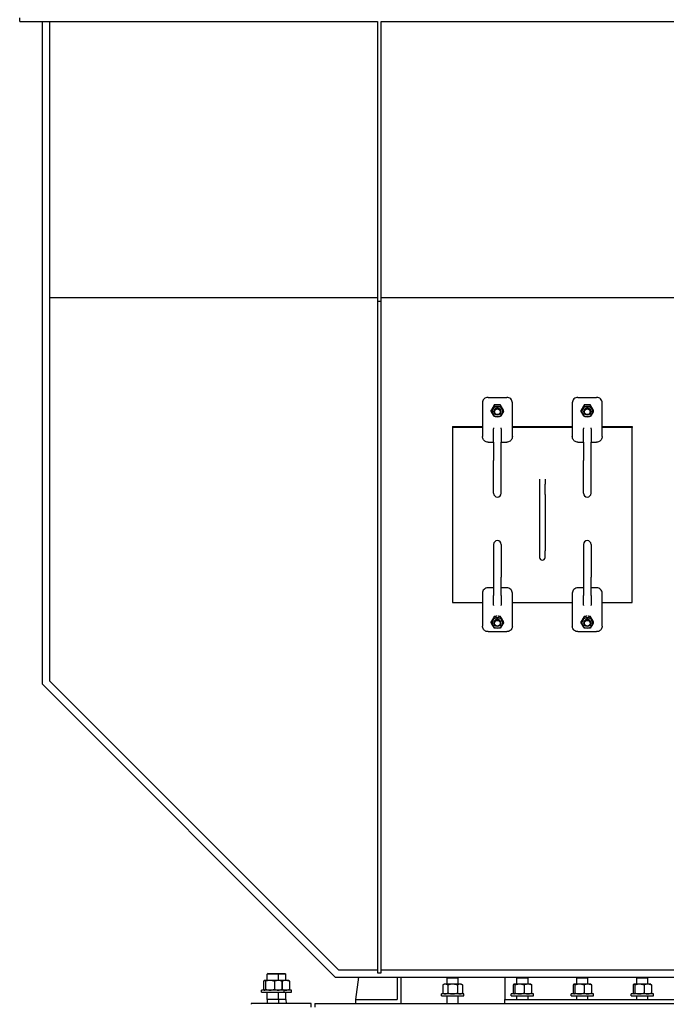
# Model space of a CAD drawing. Header units: inches. Extents: x 24 to 1128, y -94 to 748.
# Tile 222 of 256: x 388 to 431, y 237 to 303. Entities that reach past the tile are written whole.
import ezdxf

# ---------------------------------------------------------------- set-up
doc = ezdxf.new("R2010")
doc.units = ezdxf.units.IN
doc.header["$LTSCALE"] = 32
doc.header["$MEASUREMENT"] = 0
doc.layers.add('Visible (ANSI)', color=7, linetype='Continuous', lineweight=30)

msp = doc.modelspace()

# ---------------------------------------------------------------- linework, layer by layer
at = {"layer": 'Visible (ANSI)'}
for p, q in [((387.93139, 302.81362), (387.93139, 303.06362)), ((387.93139, 302.81362), (411.80639, 302.81362)), ((389.43139, 302.81362), (389.43139, 258.62562)), ((389.93139, 302.81362), (389.93139, 284.38656)), ((411.80639, 302.81362), (411.80639, 284.15124)), ((412.05639, 284.15124), (412.05639, 302.81362)), ((412.05639, 302.81362), (433.55639, 302.81362)), ((411.80639, 284.38656), (389.93139, 284.38656)), ((389.93139, 284.38656), (389.93139, 258.83273)), ((411.80639, 284.15124), (411.80639, 239.3494)), ((411.80639, 284.15124), (412.05639, 284.15124)), ((433.55639, 284.38656), (412.05639, 284.38656)), ((412.05639, 239.3494), (412.05639, 284.15124)), ((418.80639, 277.37692), (418.80639, 277.31889)), ((418.80639, 277.31889), (418.80639, 275.98144)), ((419.18139, 277.74168), (420.43139, 277.74168)), ((419.60182, 277.148), (419.60182, 277.23483)), ((420.01097, 277.148), (420.01097, 277.23483)), ((420.80639, 277.31889), (420.80639, 277.37692)), ((420.80639, 275.98144), (420.80639, 277.31889)), ((424.80639, 277.37692), (424.80639, 277.31889)), ((424.80639, 277.31889), (424.80639, 275.98144)), ((425.18139, 277.74168), (426.43139, 277.74168)), ((425.60182, 277.148), (425.60182, 277.23483)), ((426.01097, 277.148), (426.01097, 277.23483)), ((426.80639, 277.31889), (426.80639, 277.37692)), ((426.80639, 275.98144), (426.80639, 277.31889)), ((419.39725, 276.80334), (419.39725, 276.89017)), ((419.57017, 276.79741), (419.57017, 276.78937)), ((420.04261, 276.79741), (420.04261, 276.78937)), ((420.21554, 276.80334), (420.21554, 276.89017)), ((425.39725, 276.80334), (425.39725, 276.89017)), ((425.57017, 276.79741), (425.57017, 276.78937)), ((426.04261, 276.79741), (426.04261, 276.78937)), ((426.21554, 276.80334), (426.21554, 276.89017)), ((418.80639, 275.98144), (418.80639, 275.13034)), ((420.80639, 275.13034), (420.80639, 275.98144)), ((424.80639, 275.98144), (424.80639, 275.13034)), ((426.80639, 275.13034), (426.80639, 275.98144)), ((416.80639, 275.7963), (416.80639, 275.73827)), ((416.80639, 275.7963), (418.80639, 275.7963)), ((418.80639, 275.73827), (416.80639, 275.73827)), ((416.80639, 275.73827), (416.80639, 264.066)), ((419.55639, 275.72186), (419.55639, 275.64954)), ((419.55639, 274.74763), (419.55639, 275.64954)), ((420.05639, 275.64954), (420.05639, 275.72186)), ((420.05639, 275.64954), (420.05639, 274.74763)), ((420.80639, 275.7963), (424.80639, 275.7963)), ((424.80639, 275.73827), (420.80639, 275.73827)), ((425.55639, 275.72186), (425.55639, 275.64954)), ((425.55639, 274.74763), (425.55639, 275.64954)), ((426.05639, 275.64954), (426.05639, 275.72186)), ((426.05639, 275.64954), (426.05639, 274.74763)), ((426.80639, 275.7963), (428.80639, 275.7963)), ((428.80639, 275.73827), (426.80639, 275.73827)), ((428.80639, 275.7963), (428.80639, 275.73827)), ((428.80639, 264.066), (428.80639, 275.73827)), ((419.18139, 274.75875), (419.5456, 274.75875)), ((419.55639, 274.74763), (419.55639, 273.5394)), ((420.05639, 273.5394), (420.05639, 274.74763)), ((420.06718, 274.75875), (420.43139, 274.75875)), ((425.18139, 274.75875), (425.5456, 274.75875)), ((425.55639, 274.74763), (425.55639, 273.5394)), ((426.05639, 273.5394), (426.05639, 274.74763)), ((426.06718, 274.75875), (426.43139, 274.75875)), ((419.55639, 271.34322), (419.55639, 273.5394)), ((420.05639, 271.34322), (420.05639, 273.5394)), ((425.55639, 271.34322), (425.55639, 273.5394)), ((426.05639, 271.34322), (426.05639, 273.5394)), ((422.61889, 272.29034), (422.61889, 271.94797)), ((422.61889, 271.94797), (422.61889, 271.27027)), ((422.99389, 272.29034), (422.99389, 271.94797)), ((422.99389, 271.27027), (422.99389, 271.94797)), ((422.61889, 271.27027), (422.61889, 267.5011)), ((422.99389, 271.27027), (422.99389, 267.5011)), ((419.55639, 267.9388), (419.55639, 265.74262)), ((420.05639, 267.9388), (420.05639, 265.74262)), ((422.61889, 267.5011), (422.61889, 267.06917)), ((422.99389, 267.06917), (422.99389, 267.5011)), ((425.55639, 267.9388), (425.55639, 265.74262)), ((426.05639, 267.9388), (426.05639, 265.74262)), ((419.55639, 265.74262), (419.55639, 264.53439)), ((420.05639, 264.53439), (420.05639, 265.74262)), ((425.55639, 265.74262), (425.55639, 264.53439)), ((426.05639, 264.53439), (426.05639, 265.74262)), ((419.55639, 265.03869), (419.18139, 265.03869)), ((420.43139, 265.03869), (420.05639, 265.03869)), ((425.55639, 265.03869), (425.18139, 265.03869)), ((426.43139, 265.03869), (426.05639, 265.03869)), ((416.80639, 264.066), (418.80639, 264.066)), ((418.80639, 264.67393), (418.80639, 263.82283)), ((419.55639, 263.8762), (419.55639, 264.53439)), ((420.05639, 264.53439), (420.05639, 263.8762)), ((420.80639, 263.82283), (420.80639, 264.67393)), ((420.80639, 264.066), (424.80639, 264.066)), ((424.80639, 264.67393), (424.80639, 263.82283)), ((425.55639, 263.8762), (425.55639, 264.53439)), ((426.05639, 264.53439), (426.05639, 263.8762)), ((426.80639, 263.82283), (426.80639, 264.67393)), ((426.80639, 264.066), (428.80639, 264.066)), ((418.80639, 263.82283), (418.80639, 262.48538)), ((419.55639, 263.8762), (419.55639, 263.8503)), ((420.05639, 263.8503), (420.05639, 263.8762)), ((420.80639, 262.48538), (420.80639, 263.82283)), ((424.80639, 263.82283), (424.80639, 262.48538)), ((425.55639, 263.8762), (425.55639, 263.8503)), ((426.05639, 263.8503), (426.05639, 263.8762)), ((426.80639, 262.48538), (426.80639, 263.82283)), ((419.39725, 262.69935), (419.39725, 262.78618)), ((419.60182, 263.044), (419.60182, 263.13083)), ((420.01097, 263.044), (420.01097, 263.13083)), ((420.21554, 262.69935), (420.21554, 262.78618)), ((425.39725, 262.69935), (425.39725, 262.78618)), ((425.60182, 263.044), (425.60182, 263.13083)), ((426.01097, 263.044), (426.01097, 263.13083)), ((426.21554, 262.69935), (426.21554, 262.78618)), ((419.18139, 262.11379), (420.43139, 262.11379)), ((419.57017, 262.69342), (419.57017, 262.68538)), ((420.04261, 262.69342), (420.04261, 262.68538)), ((425.18139, 262.11379), (426.43139, 262.11379)), ((425.57017, 262.69342), (425.57017, 262.68538)), ((426.04261, 262.69342), (426.04261, 262.68538)), ((389.93139, 258.83273), (409.2005, 239.56362)), ((389.43139, 258.62562), (408.99339, 239.06362)), ((404.50724, 239.31362), (404.44589, 239.25412)), ((404.44589, 238.84522), (404.44589, 239.25412)), ((405.19589, 239.25412), (404.44589, 239.25412)), ((404.50724, 239.31362), (405.13455, 239.31362)), ((405.13455, 239.31362), (405.63455, 239.31362)), ((405.13455, 239.31362), (405.19589, 239.25412)), ((405.69589, 239.25412), (405.19589, 239.25412)), ((405.19589, 238.84522), (405.19589, 239.25412)), ((405.63455, 239.31362), (405.69589, 239.25412)), ((405.69589, 238.84522), (405.69589, 239.25412)), ((409.2005, 239.56362), (411.80639, 239.56362)), ((411.80639, 239.3494), (412.05639, 239.3494)), ((412.05639, 239.56362), (433.55639, 239.56362)), ((404.20992, 238.79498), (404.20992, 238.25447)), ((404.25839, 238.84522), (404.24943, 238.84005)), ((404.26722, 238.84522), (404.25839, 238.84522)), ((404.62999, 238.84522), (404.26722, 238.84522)), ((404.32451, 238.79498), (404.32451, 238.25447)), ((405.18367, 238.84522), (404.62999, 238.84522)), ((404.93547, 238.79498), (404.93547, 238.25447)), ((405.38339, 238.84522), (405.18367, 238.84522)), ((405.68367, 238.84522), (405.38339, 238.84522)), ((405.38339, 238.84522), (405.39236, 238.84005)), ((405.43186, 238.79498), (405.43186, 238.25447)), ((405.43547, 238.79498), (405.43547, 238.25447)), ((405.88339, 238.84522), (405.68367, 238.84522)), ((405.88339, 238.84522), (405.89236, 238.84005)), ((405.93186, 238.79498), (405.93186, 238.25447)), ((408.99339, 239.06362), (436.61939, 239.06362)), ((410.36889, 237.56362), (410.56597, 239.06362)), ((413.11889, 239.06362), (413.11889, 237.56362)), ((413.36889, 239.06362), (413.36889, 237.31362)), ((416.25839, 238.59522), (416.17137, 238.54498)), ((416.17137, 238.54498), (416.17137, 238.00447)), ((416.33375, 238.59522), (416.25839, 238.59522)), ((416.82089, 238.59522), (416.33375, 238.59522)), ((416.50724, 239.06362), (416.44589, 239.00412)), ((416.44589, 238.59522), (416.44589, 239.00412)), ((417.19589, 239.00412), (416.44589, 239.00412)), ((416.49613, 238.54498), (416.49613, 238.00447)), ((417.30803, 238.59522), (416.82089, 238.59522)), ((417.13455, 239.06362), (417.19589, 239.00412)), ((417.14565, 238.54498), (417.14565, 238.00447)), ((417.19589, 238.59522), (417.19589, 239.00412)), ((417.38339, 238.59522), (417.30803, 238.59522)), ((417.38339, 238.59522), (417.47041, 238.54498)), ((417.47041, 238.54498), (417.47041, 238.00447)), ((420.30639, 239.06362), (420.30639, 237.56362)), ((420.86617, 238.54498), (420.86617, 238.00447)), ((420.91464, 238.59522), (420.90568, 238.59005)), ((420.92347, 238.59522), (420.91464, 238.59522)), ((421.28624, 238.59522), (420.92347, 238.59522)), ((420.98076, 238.54498), (420.98076, 238.00447)), ((421.16349, 239.06362), (421.10214, 239.00412)), ((421.10214, 238.59522), (421.10214, 239.00412)), ((421.85214, 239.00412), (421.10214, 239.00412)), ((421.83992, 238.59522), (421.28624, 238.59522)), ((421.59172, 238.54498), (421.59172, 238.00447)), ((421.7908, 239.06362), (421.85214, 239.00412)), ((422.03964, 238.59522), (421.83992, 238.59522)), ((421.85214, 238.59522), (421.85214, 239.00412)), ((422.03964, 238.59522), (422.04861, 238.59005)), ((422.08811, 238.54498), (422.08811, 238.00447)), ((424.86617, 238.54498), (424.86617, 238.00447)), ((424.91464, 238.59522), (424.90568, 238.59005)), ((424.92347, 238.59522), (424.91464, 238.59522)), ((425.28624, 238.59522), (424.92347, 238.59522)), ((424.98076, 238.54498), (424.98076, 238.00447)), ((425.16349, 239.06362), (425.10214, 239.00412)), ((425.10214, 238.59522), (425.10214, 239.00412)), ((425.85214, 239.00412), (425.10214, 239.00412)), ((425.83992, 238.59522), (425.28624, 238.59522)), ((425.59172, 238.54498), (425.59172, 238.00447)), ((425.7908, 239.06362), (425.85214, 239.00412)), ((426.03964, 238.59522), (425.83992, 238.59522)), ((425.85214, 238.59522), (425.85214, 239.00412)), ((426.03964, 238.59522), (426.04861, 238.59005)), ((426.08811, 238.54498), (426.08811, 238.00447)), ((428.86617, 238.54498), (428.86617, 238.00447)), ((428.91464, 238.59522), (428.90568, 238.59005)), ((428.92347, 238.59522), (428.91464, 238.59522)), ((429.28624, 238.59522), (428.92347, 238.59522)), ((428.98076, 238.54498), (428.98076, 238.00447)), ((429.16349, 239.06362), (429.10214, 239.00412)), ((429.10214, 238.59522), (429.10214, 239.00412)), ((429.85214, 239.00412), (429.10214, 239.00412)), ((429.83992, 238.59522), (429.28624, 238.59522)), ((429.59172, 238.54498), (429.59172, 238.00447)), ((429.7908, 239.06362), (429.85214, 239.00412)), ((430.03964, 238.59522), (429.83992, 238.59522)), ((429.85214, 238.59522), (429.85214, 239.00412)), ((430.03964, 238.59522), (430.04861, 238.59005)), ((430.08811, 238.54498), (430.08811, 238.00447)), ((404.07089, 238.06362), (404.07089, 238.20422)), ((405.57089, 238.20422), (404.07089, 238.20422)), ((404.07089, 238.06362), (405.57089, 238.06362)), ((404.25839, 238.20422), (404.24943, 238.2094)), ((404.44589, 237.56362), (404.44589, 238.06362)), ((405.19589, 237.56362), (405.19589, 238.06362)), ((405.38339, 238.20422), (405.39236, 238.2094)), ((406.07089, 238.20422), (405.57089, 238.20422)), ((405.57089, 238.06362), (405.57089, 238.20422)), ((405.57089, 238.06362), (406.07089, 238.06362)), ((405.69589, 237.56362), (405.69589, 238.06362)), ((405.88339, 238.20422), (405.89236, 238.2094)), ((406.07089, 238.06362), (406.07089, 238.20422)), ((416.07089, 237.81362), (416.07089, 237.95422)), ((417.57089, 237.95422), (416.07089, 237.95422)), ((416.07089, 237.81362), (417.57089, 237.81362)), ((416.25839, 237.95422), (416.17137, 238.00447)), ((416.44589, 237.31362), (416.44589, 237.81362)), ((417.19589, 237.31362), (417.19589, 237.81362)), ((417.38339, 237.95422), (417.47041, 238.00447)), ((417.57089, 237.81362), (417.57089, 237.95422)), ((420.72714, 237.81362), (420.72714, 237.95422)), ((422.22714, 237.95422), (420.72714, 237.95422)), ((420.72714, 237.81362), (422.22714, 237.81362)), ((420.91464, 237.95422), (420.90568, 237.9594)), ((421.10214, 237.56362), (421.10214, 237.81362)), ((421.85214, 237.56362), (421.85214, 237.81362)), ((422.03964, 237.95422), (422.04861, 237.9594)), ((422.22714, 237.81362), (422.22714, 237.95422)), ((424.72714, 237.81362), (424.72714, 237.95422)), ((426.22714, 237.95422), (424.72714, 237.95422)), ((424.72714, 237.81362), (426.22714, 237.81362)), ((424.91464, 237.95422), (424.90568, 237.9594)), ((425.10214, 237.56362), (425.10214, 237.81362)), ((425.85214, 237.56362), (425.85214, 237.81362)), ((426.03964, 237.95422), (426.04861, 237.9594)), ((426.22714, 237.81362), (426.22714, 237.95422)), ((428.72714, 237.81362), (428.72714, 237.95422)), ((430.22714, 237.95422), (428.72714, 237.95422)), ((428.72714, 237.81362), (430.22714, 237.81362)), ((428.91464, 237.95422), (428.90568, 237.9594)), ((429.10214, 237.56362), (429.10214, 237.81362)), ((429.85214, 237.56362), (429.85214, 237.81362)), ((430.03964, 237.95422), (430.04861, 237.9594)), ((430.22714, 237.81362), (430.22714, 237.95422)), ((407.38339, 237.31362), (403.38339, 237.31362)), ((403.38339, 237.31362), (403.38339, 237.25362)), ((404.44589, 237.56362), (404.43689, 237.31362)), ((405.19589, 237.56362), (404.44589, 237.56362)), ((405.69589, 237.56362), (405.19589, 237.56362)), ((405.19589, 237.56362), (405.20489, 237.31362)), ((405.69589, 237.56362), (405.70489, 237.31362)), ((407.38339, 237.06362), (407.38339, 237.31362)), ((407.63339, 237.31362), (472.38339, 237.31362)), ((407.63339, 237.31362), (407.63339, 237.06362)), ((410.36889, 237.31362), (410.36889, 237.56362)), ((410.36889, 237.56362), (413.11889, 237.56362)), ((420.30639, 237.56362), (467.12709, 237.56362)), ((420.30639, 237.31362), (420.30639, 237.56362))]:
    msp.add_line(p, q, dxfattribs=at)
for centre, radius, start, end in [((419.80639, 271.34322), 0.25, 180, 0), ((425.80639, 271.34322), 0.25, 180, 0), ((419.80639, 267.9388), 0.25, 0, 180), ((425.80639, 267.9388), 0.25, 0, 180), ((422.80639, 267.06917), 0.1875, 180, 0)]:
    msp.add_arc(centre, radius, start, end, dxfattribs=at)
for centre, major_axis, start_param, end_param in [((419.18139, 277.37692), (-0.375, 0), 4.71238898, 6.28318531), ((420.43139, 277.37692), (0.375, 0), 0, 1.57079633), ((425.18139, 277.37692), (-0.375, 0), 4.71238898, 6.28318531), ((426.43139, 277.37692), (0.375, 0), 0, 1.57079633), ((419.80639, 276.79741), (-0.35433, 0), 5.75958653, 6.80678408), ((419.80639, 276.79741), (-0.35433, 0), 4.71238898, 5.75958653), ((419.80639, 276.79741), (0.35433, 0), 3.66519143, 4.71238898), ((419.80639, 276.79741), (0.23623, 0), 6.2747142, 9.43324907), ((419.80639, 276.79741), (-0.35433, 0), 3.66519143, 4.71238898), ((419.80639, 276.79741), (0.35433, 0), 4.71238898, 5.75958653), ((419.80639, 276.79741), (0.35433, 0), 5.75958653, 6.80678408), ((425.80639, 276.79741), (-0.35433, 0), 5.75958653, 6.80678408), ((425.80639, 276.79741), (-0.35433, 0), 4.71238898, 5.75958653), ((425.80639, 276.79741), (0.35433, 0), 3.66519143, 4.71238898), ((425.80639, 276.79741), (0.23623, 0), 6.2747142, 9.43324907), ((425.80639, 276.79741), (-0.35433, 0), 3.66519143, 4.71238898), ((425.80639, 276.79741), (0.35433, 0), 4.71238898, 5.75958653), ((425.80639, 276.79741), (0.35433, 0), 5.75958653, 6.80678408), ((419.18139, 264.67393), (-0.375, 0), 4.71238898, 6.28318531), ((420.43139, 264.67393), (0.375, 0), 0, 1.57079633), ((425.18139, 264.67393), (-0.375, 0), 4.71238898, 6.28318531), ((426.43139, 264.67393), (0.375, 0), 0, 1.57079633), ((419.80639, 262.69342), (-0.35433, 0), 5.75958653, 6.80678408), ((419.80639, 262.69342), (-0.35433, 0), 4.71238898, 5.75958653), ((419.80639, 262.69342), (0.23623, 0), 6.2747142, 9.43324907), ((419.80639, 262.69342), (-0.35433, 0), 3.66519143, 4.71238898), ((419.80639, 262.69342), (0.35433, 0), 5.75958653, 6.80678408), ((425.80639, 262.69342), (-0.35433, 0), 5.75958653, 6.80678408), ((425.80639, 262.69342), (-0.35433, 0), 4.71238898, 5.75958653), ((425.80639, 262.69342), (0.23623, 0), 6.2747142, 9.43324907), ((425.80639, 262.69342), (-0.35433, 0), 3.66519143, 4.71238898), ((425.80639, 262.69342), (0.35433, 0), 5.75958653, 6.80678408), ((419.80639, 262.69342), (0.35433, 0), 3.66519143, 4.71238898), ((419.80639, 262.69342), (0.35433, 0), 4.71238898, 5.75958653), ((425.80639, 262.69342), (0.35433, 0), 3.66519143, 4.71238898), ((425.80639, 262.69342), (0.35433, 0), 4.71238898, 5.75958653)]:
    msp.add_ellipse(centre, major_axis=major_axis, ratio=0.97268924, start_param=start_param, end_param=end_param, dxfattribs=at)
for centre, major_axis in [((419.80639, 276.78937), (-0.23622, 0)), ((419.80639, 276.77956), (-0.19396, 0)), ((425.80639, 276.78937), (-0.23622, 0)), ((425.80639, 276.77956), (-0.19396, 0)), ((419.80639, 262.68538), (-0.23622, 0)), ((419.80639, 262.67557), (-0.19396, 0)), ((425.80639, 262.68538), (-0.23622, 0)), ((425.80639, 262.67557), (-0.19396, 0))]:
    msp.add_ellipse(centre, major_axis=major_axis, ratio=0.97268924, dxfattribs=at)
for points, weights in [([(419.60182, 277.23483), (419.54701, 277.14841), (419.49953, 277.06843)], [1, 1.0379548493, 1]), ([(419.80639, 277.24076), (419.71145, 277.24076), (419.60182, 277.23483)], [1, 1.0379548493, 1]), ([(420.01097, 277.23483), (419.90134, 277.24076), (419.80639, 277.24076)], [1, 1.0379548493, 1]), ([(420.11325, 277.06843), (420.06578, 277.14841), (420.01097, 277.23483)], [1, 1.0379548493, 1]), ([(425.60182, 277.23483), (425.54701, 277.14841), (425.49953, 277.06843)], [1, 1.0379548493, 1]), ([(425.80639, 277.24076), (425.71145, 277.24076), (425.60182, 277.23483)], [1, 1.0379548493, 1]), ([(426.01097, 277.23483), (425.90134, 277.24076), (425.80639, 277.24076)], [1, 1.0379548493, 1]), ([(426.11325, 277.06843), (426.06578, 277.14841), (426.01097, 277.23483)], [1, 1.0379548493, 1]), ([(419.49953, 277.06843), (419.45206, 276.98845), (419.39725, 276.89017)], [1, 1.0379548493, 1]), ([(419.39725, 276.80334), (419.45206, 276.88976), (419.49953, 276.96974)], [1, 1.0379548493, 1]), ([(419.49953, 276.62508), (419.45206, 276.70506), (419.39725, 276.80334)], [1, 1.0379548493, 1]), ([(419.49953, 276.96974), (419.54701, 277.04972), (419.60182, 277.148)], [1, 1.0379548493, 1]), ([(419.60182, 276.45869), (419.54701, 276.54511), (419.49953, 276.62508)], [1, 1.0379548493, 1]), ([(419.60182, 277.148), (419.71145, 277.14207), (419.80639, 277.14207)], [1, 1.0379548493, 1]), ([(419.80639, 277.14207), (419.90134, 277.14207), (420.01097, 277.148)], [1, 1.0379548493, 1]), ([(420.01097, 277.148), (420.06578, 277.04972), (420.11325, 276.96974)], [1, 1.0379548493, 1]), ([(420.11325, 276.62508), (420.06578, 276.54511), (420.01097, 276.45869)], [1, 1.0379548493, 1]), ([(420.21554, 276.89017), (420.16072, 276.98845), (420.11325, 277.06843)], [1, 1.0379548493, 1]), ([(420.11325, 276.96974), (420.16072, 276.88976), (420.21554, 276.80334)], [1, 1.0379548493, 1]), ([(420.21554, 276.80334), (420.16072, 276.70506), (420.11325, 276.62508)], [1, 1.0379548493, 1]), ([(425.49953, 277.06843), (425.45206, 276.98845), (425.39725, 276.89017)], [1, 1.0379548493, 1]), ([(425.39725, 276.80334), (425.45206, 276.88976), (425.49953, 276.96974)], [1, 1.0379548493, 1]), ([(425.49953, 276.62508), (425.45206, 276.70506), (425.39725, 276.80334)], [1, 1.0379548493, 1]), ([(425.49953, 276.96974), (425.54701, 277.04972), (425.60182, 277.148)], [1, 1.0379548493, 1]), ([(425.60182, 276.45869), (425.54701, 276.54511), (425.49953, 276.62508)], [1, 1.0379548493, 1]), ([(425.60182, 277.148), (425.71145, 277.14207), (425.80639, 277.14207)], [1, 1.0379548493, 1]), ([(425.80639, 277.14207), (425.90134, 277.14207), (426.01097, 277.148)], [1, 1.0379548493, 1]), ([(426.01097, 277.148), (426.06578, 277.04972), (426.11325, 276.96974)], [1, 1.0379548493, 1]), ([(426.11325, 276.62508), (426.06578, 276.54511), (426.01097, 276.45869)], [1, 1.0379548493, 1]), ([(426.21554, 276.89017), (426.16072, 276.98845), (426.11325, 277.06843)], [1, 1.0379548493, 1]), ([(426.11325, 276.96974), (426.16072, 276.88976), (426.21554, 276.80334)], [1, 1.0379548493, 1]), ([(426.21554, 276.80334), (426.16072, 276.70506), (426.11325, 276.62508)], [1, 1.0379548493, 1]), ([(419.80639, 276.45276), (419.71145, 276.45276), (419.60182, 276.45869)], [1, 1.0379548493, 1]), ([(420.01097, 276.45869), (419.90134, 276.45276), (419.80639, 276.45276)], [1, 1.0379548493, 1]), ([(425.80639, 276.45276), (425.71145, 276.45276), (425.60182, 276.45869)], [1, 1.0379548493, 1]), ([(426.01097, 276.45869), (425.90134, 276.45276), (425.80639, 276.45276)], [1, 1.0379548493, 1]), ([(419.49953, 262.96444), (419.45206, 262.88446), (419.39725, 262.78618)], [1, 1.0379548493, 1]), ([(419.39725, 262.69935), (419.45206, 262.78577), (419.49953, 262.86574)], [1, 1.0379548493, 1]), ([(419.60182, 263.13083), (419.54701, 263.04441), (419.49953, 262.96444)], [1, 1.0379548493, 1]), ([(419.49953, 262.86574), (419.54701, 262.94572), (419.60182, 263.044)], [1, 1.0379548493, 1]), ([(419.76625, 263.13652), (419.68968, 263.13559), (419.60182, 263.13083)], [1.01235314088, 1.03018955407, 1]), ([(419.60182, 263.044), (419.71145, 263.03807), (419.80639, 263.03807)], [1, 1.0379548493, 1]), ([(419.80639, 263.03807), (419.90134, 263.03807), (420.01097, 263.044)], [1, 1.0379548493, 1]), ([(420.01097, 263.13083), (419.92311, 263.13559), (419.84653, 263.13652)], [1, 1.03018955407, 1.01235314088]), ([(420.11325, 262.96444), (420.06578, 263.04441), (420.01097, 263.13083)], [1, 1.0379548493, 1]), ([(420.01097, 263.044), (420.06578, 262.94572), (420.11325, 262.86574)], [1, 1.0379548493, 1]), ([(420.21554, 262.78618), (420.16072, 262.88446), (420.11325, 262.96444)], [1, 1.0379548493, 1]), ([(420.11325, 262.86574), (420.16072, 262.78577), (420.21554, 262.69935)], [1, 1.0379548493, 1]), ([(425.49953, 262.96444), (425.45206, 262.88446), (425.39725, 262.78618)], [1, 1.0379548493, 1]), ([(425.39725, 262.69935), (425.45206, 262.78577), (425.49953, 262.86574)], [1, 1.0379548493, 1]), ([(425.60182, 263.13083), (425.54701, 263.04441), (425.49953, 262.96444)], [1, 1.0379548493, 1]), ([(425.49953, 262.86574), (425.54701, 262.94572), (425.60182, 263.044)], [1, 1.0379548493, 1]), ([(425.76625, 263.13652), (425.68968, 263.13559), (425.60182, 263.13083)], [1.01235314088, 1.03018955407, 1]), ([(425.60182, 263.044), (425.71145, 263.03807), (425.80639, 263.03807)], [1, 1.0379548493, 1]), ([(425.80639, 263.03807), (425.90134, 263.03807), (426.01097, 263.044)], [1, 1.0379548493, 1]), ([(426.01097, 263.13083), (425.92311, 263.13559), (425.84653, 263.13652)], [1, 1.03018955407, 1.01235314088]), ([(426.11325, 262.96444), (426.06578, 263.04441), (426.01097, 263.13083)], [1, 1.0379548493, 1]), ([(426.01097, 263.044), (426.06578, 262.94572), (426.11325, 262.86574)], [1, 1.0379548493, 1]), ([(426.21554, 262.78618), (426.16072, 262.88446), (426.11325, 262.96444)], [1, 1.0379548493, 1]), ([(426.11325, 262.86574), (426.16072, 262.78577), (426.21554, 262.69935)], [1, 1.0379548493, 1]), ([(419.49953, 262.52109), (419.45206, 262.60107), (419.39725, 262.69935)], [1, 1.0379548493, 1]), ([(419.60182, 262.3547), (419.54701, 262.44111), (419.49953, 262.52109)], [1, 1.0379548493, 1]), ([(419.80639, 262.34876), (419.71145, 262.34876), (419.60182, 262.3547)], [1, 1.0379548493, 1]), ([(420.01097, 262.3547), (419.90134, 262.34876), (419.80639, 262.34876)], [1, 1.0379548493, 1]), ([(420.11325, 262.52109), (420.06578, 262.44111), (420.01097, 262.3547)], [1, 1.0379548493, 1]), ([(420.21554, 262.69935), (420.16072, 262.60107), (420.11325, 262.52109)], [1, 1.0379548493, 1]), ([(425.49953, 262.52109), (425.45206, 262.60107), (425.39725, 262.69935)], [1, 1.0379548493, 1]), ([(425.60182, 262.3547), (425.54701, 262.44111), (425.49953, 262.52109)], [1, 1.0379548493, 1]), ([(425.80639, 262.34876), (425.71145, 262.34876), (425.60182, 262.3547)], [1, 1.0379548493, 1]), ([(426.01097, 262.3547), (425.90134, 262.34876), (425.80639, 262.34876)], [1, 1.0379548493, 1]), ([(426.11325, 262.52109), (426.06578, 262.44111), (426.01097, 262.3547)], [1, 1.0379548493, 1]), ([(426.21554, 262.69935), (426.16072, 262.60107), (426.11325, 262.52109)], [1, 1.0379548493, 1]), ([(404.26722, 238.84522), (404.24063, 238.84522), (404.20992, 238.79498)], [1, 1.0379548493, 1]), ([(404.32451, 238.79498), (404.2938, 238.84522), (404.26722, 238.84522)], [1, 1.0379548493, 1]), ([(404.62999, 238.84522), (404.48821, 238.84522), (404.32451, 238.79498)], [1, 1.0379548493, 1]), ([(404.93547, 238.79498), (404.77177, 238.84522), (404.62999, 238.84522)], [1, 1.0379548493, 1]), ([(405.18367, 238.84522), (405.06848, 238.84522), (404.93547, 238.79498)], [1, 1.0379548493, 1]), ([(405.43186, 238.79498), (405.29886, 238.84522), (405.18367, 238.84522)], [1, 1.0379548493, 1]), ([(405.39236, 238.84005), (405.41085, 238.82937), (405.43186, 238.79498)], [1.0166147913, 1.02567344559, 1]), ([(405.43547, 238.79498), (405.43325, 238.79567), (405.43103, 238.79634)], [1, 1.00049770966, 1.00098236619]), ([(405.68367, 238.84522), (405.56848, 238.84522), (405.43547, 238.79498)], [1, 1.0379548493, 1]), ([(405.93186, 238.79498), (405.79886, 238.84522), (405.68367, 238.84522)], [1, 1.0379548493, 1]), ([(405.89236, 238.84005), (405.91085, 238.82937), (405.93186, 238.79498)], [1.0166147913, 1.02567344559, 1]), ([(416.33375, 238.59522), (416.25839, 238.59522), (416.17137, 238.54498)], [1, 1.0379548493, 1]), ([(416.49613, 238.54498), (416.40912, 238.59522), (416.33375, 238.59522)], [1, 1.0379548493, 1]), ([(416.82089, 238.59522), (416.67017, 238.59522), (416.49613, 238.54498)], [1, 1.0379548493, 1]), ([(417.14565, 238.54498), (416.97162, 238.59522), (416.82089, 238.59522)], [1, 1.0379548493, 1]), ([(417.30803, 238.59522), (417.23267, 238.59522), (417.14565, 238.54498)], [1, 1.0379548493, 1]), ([(417.47041, 238.54498), (417.38339, 238.59522), (417.30803, 238.59522)], [1, 1.0379548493, 1]), ([(420.92347, 238.59522), (420.89688, 238.59522), (420.86617, 238.54498)], [1, 1.0379548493, 1]), ([(420.98076, 238.54498), (420.95005, 238.59522), (420.92347, 238.59522)], [1, 1.0379548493, 1]), ([(421.28624, 238.59522), (421.14446, 238.59522), (420.98076, 238.54498)], [1, 1.0379548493, 1]), ([(421.59172, 238.54498), (421.42802, 238.59522), (421.28624, 238.59522)], [1, 1.0379548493, 1]), ([(421.83992, 238.59522), (421.72473, 238.59522), (421.59172, 238.54498)], [1, 1.0379548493, 1]), ([(422.08811, 238.54498), (421.95511, 238.59522), (421.83992, 238.59522)], [1, 1.0379548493, 1]), ([(422.04861, 238.59005), (422.0671, 238.57937), (422.08811, 238.54498)], [1.0166147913, 1.02567344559, 1]), ([(424.92347, 238.59522), (424.89688, 238.59522), (424.86617, 238.54498)], [1, 1.0379548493, 1]), ([(424.98076, 238.54498), (424.95005, 238.59522), (424.92347, 238.59522)], [1, 1.0379548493, 1]), ([(425.28624, 238.59522), (425.14446, 238.59522), (424.98076, 238.54498)], [1, 1.0379548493, 1]), ([(425.59172, 238.54498), (425.42802, 238.59522), (425.28624, 238.59522)], [1, 1.0379548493, 1]), ([(425.83992, 238.59522), (425.72473, 238.59522), (425.59172, 238.54498)], [1, 1.0379548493, 1]), ([(426.08811, 238.54498), (425.95511, 238.59522), (425.83992, 238.59522)], [1, 1.0379548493, 1]), ([(426.04861, 238.59005), (426.0671, 238.57937), (426.08811, 238.54498)], [1.0166147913, 1.02567344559, 1]), ([(428.92347, 238.59522), (428.89688, 238.59522), (428.86617, 238.54498)], [1, 1.0379548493, 1]), ([(428.98076, 238.54498), (428.95005, 238.59522), (428.92347, 238.59522)], [1, 1.0379548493, 1]), ([(429.28624, 238.59522), (429.14446, 238.59522), (428.98076, 238.54498)], [1, 1.0379548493, 1]), ([(429.59172, 238.54498), (429.42802, 238.59522), (429.28624, 238.59522)], [1, 1.0379548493, 1]), ([(429.83992, 238.59522), (429.72473, 238.59522), (429.59172, 238.54498)], [1, 1.0379548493, 1]), ([(430.08811, 238.54498), (429.95511, 238.59522), (429.83992, 238.59522)], [1, 1.0379548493, 1]), ([(430.04861, 238.59005), (430.0671, 238.57937), (430.08811, 238.54498)], [1.0166147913, 1.02567344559, 1]), ([(404.20992, 238.25447), (404.24063, 238.20422), (404.26722, 238.20422)], [1, 1.0379548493, 1]), ([(404.26722, 238.20422), (404.2938, 238.20422), (404.32451, 238.25447)], [1, 1.0379548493, 1]), ([(404.32451, 238.25447), (404.48821, 238.20422), (404.62999, 238.20422)], [1, 1.0379548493, 1]), ([(404.62999, 238.20422), (404.77177, 238.20422), (404.93547, 238.25447)], [1, 1.0379548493, 1]), ([(404.93547, 238.25447), (405.06848, 238.20422), (405.18367, 238.20422)], [1, 1.0379548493, 1]), ([(405.18367, 238.20422), (405.29886, 238.20422), (405.43186, 238.25447)], [1, 1.0379548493, 1]), ([(405.43186, 238.25447), (405.41085, 238.22007), (405.39236, 238.2094)], [1, 1.02567344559, 1.0166147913]), ([(405.43103, 238.25311), (405.43325, 238.25378), (405.43547, 238.25447)], [1.00098236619, 1.00049770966, 1]), ([(405.43547, 238.25447), (405.56848, 238.20422), (405.68367, 238.20422)], [1, 1.0379548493, 1]), ([(405.68367, 238.20422), (405.79886, 238.20422), (405.93186, 238.25447)], [1, 1.0379548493, 1]), ([(405.93186, 238.25447), (405.91085, 238.22007), (405.89236, 238.2094)], [1, 1.02567344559, 1.0166147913]), ([(416.17137, 238.00447), (416.25839, 237.95422), (416.33375, 237.95422)], [1, 1.0379548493, 1]), ([(416.33375, 237.95422), (416.40912, 237.95422), (416.49613, 238.00447)], [1, 1.0379548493, 1]), ([(416.49613, 238.00447), (416.67017, 237.95422), (416.82089, 237.95422)], [1, 1.0379548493, 1]), ([(416.82089, 237.95422), (416.97162, 237.95422), (417.14565, 238.00447)], [1, 1.0379548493, 1]), ([(417.14565, 238.00447), (417.23267, 237.95422), (417.30803, 237.95422)], [1, 1.0379548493, 1]), ([(417.30803, 237.95422), (417.38339, 237.95422), (417.47041, 238.00447)], [1, 1.0379548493, 1]), ([(420.86617, 238.00447), (420.89688, 237.95422), (420.92347, 237.95422)], [1, 1.0379548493, 1]), ([(420.92347, 237.95422), (420.95005, 237.95422), (420.98076, 238.00447)], [1, 1.0379548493, 1]), ([(420.98076, 238.00447), (421.14446, 237.95422), (421.28624, 237.95422)], [1, 1.0379548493, 1]), ([(421.28624, 237.95422), (421.42802, 237.95422), (421.59172, 238.00447)], [1, 1.0379548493, 1]), ([(421.59172, 238.00447), (421.72473, 237.95422), (421.83992, 237.95422)], [1, 1.0379548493, 1]), ([(421.83992, 237.95422), (421.95511, 237.95422), (422.08811, 238.00447)], [1, 1.0379548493, 1]), ([(422.08811, 238.00447), (422.0671, 237.97007), (422.04861, 237.9594)], [1, 1.02567344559, 1.0166147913]), ([(424.86617, 238.00447), (424.89688, 237.95422), (424.92347, 237.95422)], [1, 1.0379548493, 1]), ([(424.92347, 237.95422), (424.95005, 237.95422), (424.98076, 238.00447)], [1, 1.0379548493, 1]), ([(424.98076, 238.00447), (425.14446, 237.95422), (425.28624, 237.95422)], [1, 1.0379548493, 1]), ([(425.28624, 237.95422), (425.42802, 237.95422), (425.59172, 238.00447)], [1, 1.0379548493, 1]), ([(425.59172, 238.00447), (425.72473, 237.95422), (425.83992, 237.95422)], [1, 1.0379548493, 1]), ([(425.83992, 237.95422), (425.95511, 237.95422), (426.08811, 238.00447)], [1, 1.0379548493, 1]), ([(426.08811, 238.00447), (426.0671, 237.97007), (426.04861, 237.9594)], [1, 1.02567344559, 1.0166147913]), ([(428.86617, 238.00447), (428.89688, 237.95422), (428.92347, 237.95422)], [1, 1.0379548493, 1]), ([(428.92347, 237.95422), (428.95005, 237.95422), (428.98076, 238.00447)], [1, 1.0379548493, 1]), ([(428.98076, 238.00447), (429.14446, 237.95422), (429.28624, 237.95422)], [1, 1.0379548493, 1]), ([(429.28624, 237.95422), (429.42802, 237.95422), (429.59172, 238.00447)], [1, 1.0379548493, 1]), ([(429.59172, 238.00447), (429.72473, 237.95422), (429.83992, 237.95422)], [1, 1.0379548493, 1]), ([(429.83992, 237.95422), (429.95511, 237.95422), (430.08811, 238.00447)], [1, 1.0379548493, 1]), ([(430.08811, 238.00447), (430.0671, 237.97007), (430.04861, 237.9594)], [1, 1.02567344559, 1.0166147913])]:
    msp.add_rational_spline(points, weights, degree=2, dxfattribs=at)
for points, knots in [([(419.18139, 274.75875), (419.14284, 274.75875), (419.10428, 274.76468), (419.03057, 274.78797), (418.99542, 274.80535), (418.93186, 274.85027), (418.90346, 274.87782), (418.85648, 274.94071), (418.83792, 274.97606), (418.81288, 275.05101), (418.80641, 275.09058), (418.80639, 275.13023), (418.80639, 275.13028), (418.80639, 275.13034)], [1.57079633, 1.57079633, 1.57079633, 1.57079633, 1.88495559, 1.88495559, 2.19911486, 2.19911486, 2.51327412, 2.51327412, 2.82743339, 2.82743339, 3.14114572, 3.14114572, 3.14159265, 3.14159265, 3.14159265, 3.14159265]), ([(419.53501, 274.76738), (419.53505, 274.76735), (419.53806, 274.76583), (419.54767, 274.75733), (419.55411, 274.74818), (419.55634, 274.74314), (419.55637, 274.74308), (419.55639, 274.74303)], [4.995187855, 4.995187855, 4.995187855, 4.995187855, 5.223139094, 5.223139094, 5.536994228, 5.536994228, 5.540565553, 5.540565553, 5.540565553, 5.540565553]), ([(420.07778, 274.76738), (420.07774, 274.76735), (420.07473, 274.76583), (420.06512, 274.75733), (420.05868, 274.74818), (420.05644, 274.74314), (420.05642, 274.74309), (420.05639, 274.74303)], [5.185127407, 5.185127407, 5.185127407, 5.185127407, 5.413047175, 5.413047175, 5.726914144, 5.726914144, 5.730507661, 5.730507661, 5.730507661, 5.730507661]), ([(420.80639, 275.13034), (420.80639, 275.09094), (420.8, 275.05156), (420.7752, 274.9768), (420.75674, 274.94146), (420.70995, 274.87849), (420.68162, 274.85088), (420.61816, 274.8058), (420.58305, 274.78834), (420.50939, 274.76486), (420.47085, 274.75885), (420.432, 274.75875), (420.43169, 274.75875), (420.43139, 274.75875)], [0, 0, 0, 0, 0.31217319, 0.31217319, 0.6258668, 0.6258668, 0.94002607, 0.94002607, 1.25418533, 1.25418533, 1.5683446, 1.5683446, 1.57079633, 1.57079633, 1.57079633, 1.57079633]), ([(425.18139, 274.75875), (425.14284, 274.75875), (425.10428, 274.76468), (425.03057, 274.78797), (424.99542, 274.80535), (424.93186, 274.85027), (424.90346, 274.87782), (424.85648, 274.94071), (424.83792, 274.97606), (424.81288, 275.05101), (424.80641, 275.09058), (424.80639, 275.13023), (424.80639, 275.13028), (424.80639, 275.13034)], [1.57079633, 1.57079633, 1.57079633, 1.57079633, 1.88495559, 1.88495559, 2.19911486, 2.19911486, 2.51327412, 2.51327412, 2.82743339, 2.82743339, 3.14114572, 3.14114572, 3.14159265, 3.14159265, 3.14159265, 3.14159265]), ([(425.53501, 274.76738), (425.53505, 274.76735), (425.53806, 274.76583), (425.54767, 274.75733), (425.55411, 274.74818), (425.55634, 274.74314), (425.55637, 274.74308), (425.55639, 274.74303)], [4.995187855, 4.995187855, 4.995187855, 4.995187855, 5.223139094, 5.223139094, 5.536994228, 5.536994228, 5.540565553, 5.540565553, 5.540565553, 5.540565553]), ([(426.07778, 274.76738), (426.07774, 274.76735), (426.07473, 274.76583), (426.06512, 274.75733), (426.05868, 274.74818), (426.05644, 274.74314), (426.05642, 274.74309), (426.05639, 274.74303)], [5.185127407, 5.185127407, 5.185127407, 5.185127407, 5.413047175, 5.413047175, 5.726914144, 5.726914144, 5.730507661, 5.730507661, 5.730507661, 5.730507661]), ([(426.80639, 275.13034), (426.80639, 275.09094), (426.8, 275.05156), (426.7752, 274.9768), (426.75674, 274.94146), (426.70995, 274.87849), (426.68162, 274.85088), (426.61816, 274.8058), (426.58305, 274.78834), (426.50939, 274.76486), (426.47085, 274.75885), (426.432, 274.75875), (426.43169, 274.75875), (426.43139, 274.75875)], [0, 0, 0, 0, 0.31217319, 0.31217319, 0.6258668, 0.6258668, 0.94002607, 0.94002607, 1.25418533, 1.25418533, 1.5683446, 1.5683446, 1.57079633, 1.57079633, 1.57079633, 1.57079633]), ([(419.18139, 262.11379), (419.14284, 262.11379), (419.10428, 262.11972), (419.03057, 262.14301), (418.99542, 262.16039), (418.93186, 262.20531), (418.90346, 262.23286), (418.85648, 262.29575), (418.83792, 262.3311), (418.81288, 262.40605), (418.80641, 262.44562), (418.80639, 262.48527), (418.80639, 262.48532), (418.80639, 262.48538)], [4.71238898, 4.71238898, 4.71238898, 4.71238898, 5.02654825, 5.02654825, 5.34070751, 5.34070751, 5.65486678, 5.65486678, 5.96902604, 5.96902604, 6.28273838, 6.28273838, 6.28318531, 6.28318531, 6.28318531, 6.28318531]), ([(420.80639, 262.48538), (420.80639, 262.44598), (420.8, 262.4066), (420.7752, 262.33184), (420.75674, 262.2965), (420.70995, 262.23353), (420.68162, 262.20592), (420.61816, 262.16084), (420.58305, 262.14338), (420.50939, 262.1199), (420.47085, 262.11389), (420.432, 262.11379), (420.43169, 262.11379), (420.43139, 262.11379)], [3.14159265, 3.14159265, 3.14159265, 3.14159265, 3.45376584, 3.45376584, 3.76745945, 3.76745945, 4.08161872, 4.08161872, 4.39577799, 4.39577799, 4.70993725, 4.70993725, 4.71238898, 4.71238898, 4.71238898, 4.71238898]), ([(425.18139, 262.11379), (425.14284, 262.11379), (425.10428, 262.11972), (425.03057, 262.14301), (424.99542, 262.16039), (424.93186, 262.20531), (424.90346, 262.23286), (424.85648, 262.29575), (424.83792, 262.3311), (424.81288, 262.40605), (424.80641, 262.44562), (424.80639, 262.48527), (424.80639, 262.48532), (424.80639, 262.48538)], [4.71238898, 4.71238898, 4.71238898, 4.71238898, 5.02654825, 5.02654825, 5.34070751, 5.34070751, 5.65486678, 5.65486678, 5.96902604, 5.96902604, 6.28273838, 6.28273838, 6.28318531, 6.28318531, 6.28318531, 6.28318531]), ([(426.80639, 262.48538), (426.80639, 262.44598), (426.8, 262.4066), (426.7752, 262.33184), (426.75674, 262.2965), (426.70995, 262.23353), (426.68162, 262.20592), (426.61816, 262.16084), (426.58305, 262.14338), (426.50939, 262.1199), (426.47085, 262.11389), (426.432, 262.11379), (426.43169, 262.11379), (426.43139, 262.11379)], [3.14159265, 3.14159265, 3.14159265, 3.14159265, 3.45376584, 3.45376584, 3.76745945, 3.76745945, 4.08161872, 4.08161872, 4.39577799, 4.39577799, 4.70993725, 4.70993725, 4.71238898, 4.71238898, 4.71238898, 4.71238898])]:
    msp.add_open_spline(points, degree=3, knots=knots, dxfattribs=at)

doc.saveas('drawing.dxf')
